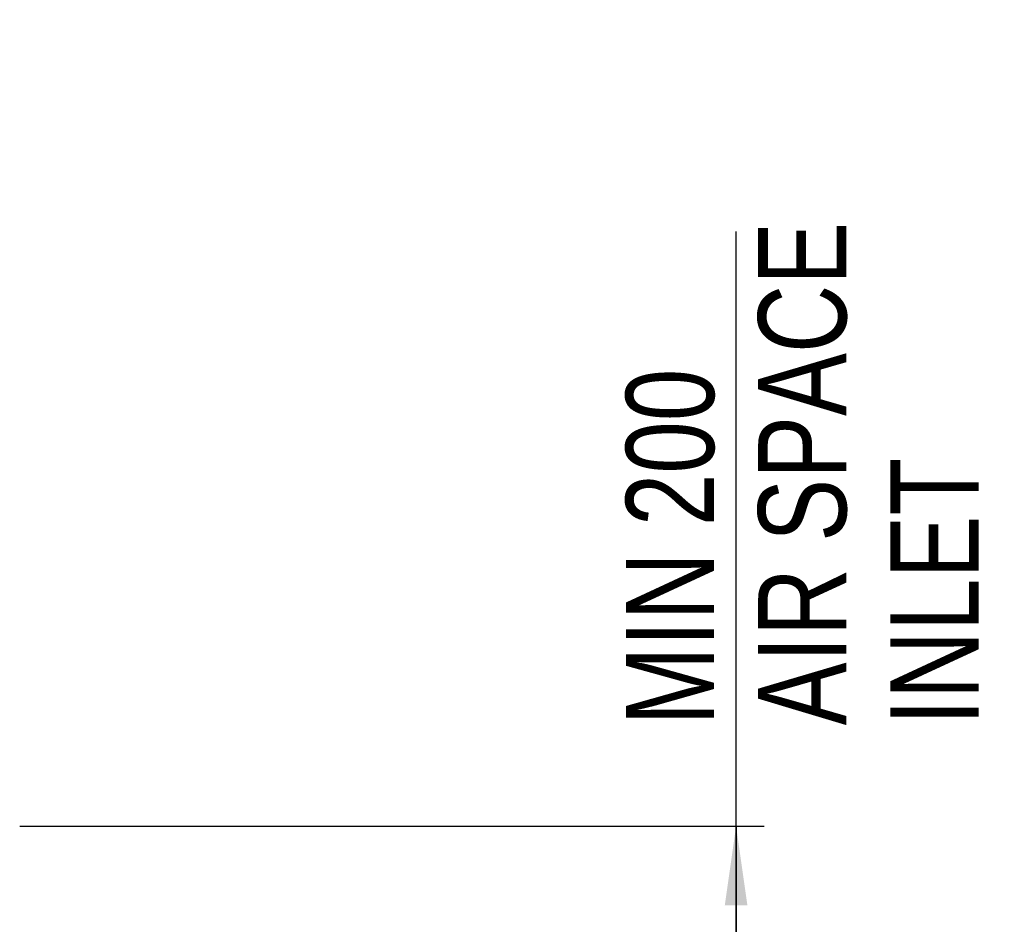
# Model space of a CAD drawing. Header units: inches. Extents: x 0 to 117, y 0 to 83.
# Tile 4 of 57: x 27.49 to 36.21, y 32.95 to 40.96. Entities that reach past the tile are written whole.
import ezdxf

# ---------------------------------------------------------------- set-up
doc = ezdxf.new("R2010")
doc.units = ezdxf.units.IN
doc.header["$LTSCALE"] = 6.431102
doc.header["$MEASUREMENT"] = 0
doc.layers.get('0').update_dxf_attribs({"linetype": 'CONTINUOUS'})
doc.styles.get("Standard").update_dxf_attribs({"font": 'txt', "width": 0.8})
doc.dimstyles.new('DIMSTYLE_1', dxfattribs={"dimtxt": 0.78125, "dimasz": 0.7, "dimexe": 0.18, "dimexo": 0.0625, "dimgap": 0.09, "dimtad": 1, "dimdec": 0, "dimzin": 4, "dimdsep": 46, "dimtxsty": 'STANDARD', "dimblk": '_FILLED', "dimblk1": '_FILLED', "dimblk2": '_FILLED', "dimcen": 0.09, "dimadec": 0, "dimazin": 0, "dimtfac": 1, "dimtdec": 0, "dimtofl": 0, "dimtmove": 0, "dimatfit": 3, "dimldrblk": '_FILLED', "dimfxl": 1, "dimtolj": 1, "dimtzin": 4, "dimarcsym": 0})

# ---------------------------------------------------------------- blocks, each defined once
blk = doc.blocks.new('_FILLED')
at = {"color": 0, "linetype": 'BYBLOCK'}
blk.add_solid([(0, 0), (-1, 0.143), (-1, -0.143)], dxfattribs=at)
blk = doc.blocks.new('*D1')
at = {"color": 7, "linetype": 'CONTINUOUS'}
for p, q in [((33.8348, 30.6767), (33.8348, 39.0831)), ((27.4882, 33.8138), (33.6395, 33.8138)), ((33.6395, 33.8138), (34.0848, 33.8138)), ((33.8348, 33.8138), (33.8348, 30.6767)), ((33.8348, 27.5397), (33.8348, 30.6767)), ((28.6317, 27.5397), (33.6395, 27.5397)), ((33.6395, 27.5397), (34.0848, 27.5397))]:
    blk.add_line(p, q, dxfattribs=at)
at = {"color": 7, "linetype": 'CONTINUOUS', "xscale": 0.7, "yscale": 0.7, "zscale": 0.7}
for p, rotation in [((33.8348, 33.8138), 90), ((33.8348, 27.5397), 270)]:
    blk.add_blockref('_FILLED', p, dxfattribs=dict(at, rotation=rotation))
at = {"color": 7, "linetype": 'CONTINUOUS', "insert": (32.8582, 34.7081), "char_height": 0.78125, "width": 6.25, "attachment_point": 1, "rotation": 90, "line_spacing_factor": 0.9}
blk.add_mtext('MIN 200\\PAIR SPACE \\PINLET', dxfattribs=at)

msp = doc.modelspace()

# ---------------------------------------------------------------- dimensions: what is measured, and where the dimension line sits
at = {"color": 7, "linetype": 'CONTINUOUS'}
dim = msp.add_linear_dim(base=(33.8348, 27.5397), p1=(27.4882, 33.8138), p2=(28.6317, 27.5397), angle=270, text='MIN 200\\PAIR SPACE \\PINLET', dimstyle='DIMSTYLE_1', dxfattribs=at)
dim.commit()
dim.dimension.update_dxf_attribs({"geometry": '*D1', "text_midpoint": (34.4207, 37.8331), "dimtype": 160})

doc.saveas('drawing.dxf')
